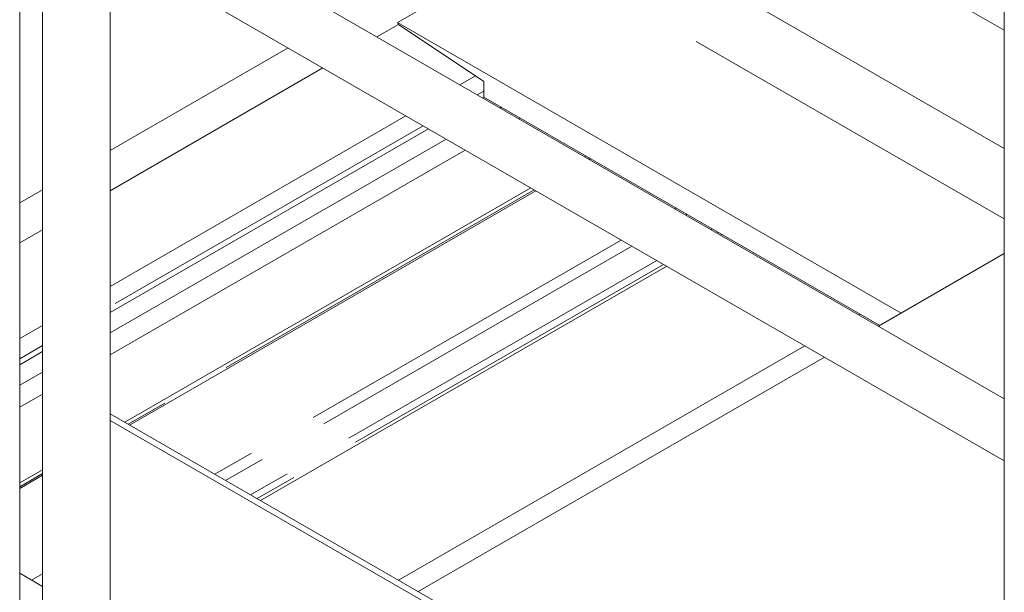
# Model space of a CAD drawing. Header units: millimetres. Extents: x 525 to 29324, y 175 to 20618.
# Tile 220 of 256: x 10159 to 10774, y 13580 to 13938. Entities that reach past the tile are written whole.
import ezdxf

# ---------------------------------------------------------------- set-up
doc = ezdxf.new("R2010")
doc.units = ezdxf.units.MM
doc.linetypes.add('SLD-Centrada-doble', pattern=[12.7, 6.35, -1.27, 1.27, -1.27, 1.27, -1.27])
doc.linetypes.add('SLD-Continua', pattern=[0])

msp = doc.modelspace()

# ---------------------------------------------------------------- linework, layer by layer
at = {"color": 7, "linetype": 'SLD-Continua', "lineweight": 18, "ltscale": 35}
for p, q in [((10158.6, 13571.89), (10158.6, 14416.19)), ((10172.77, 14383.53), (10172.77, 13539.23)), ((10773.81, 13931.19), (10440.79, 14123.44)), ((10773.81, 13931.19), (10440.79, 14123.44)), ((10773.81, 13931.19), (10440.79, 14123.44)), ((10773.81, 13931.19), (10440.79, 14123.44)), ((10773.81, 13931.19), (10440.79, 14123.44)), ((10773.81, 14065.15), (10773.81, 13675.4)), ((10773.81, 13700.81), (10214.8, 14023.52)), ((10197.95, 13994.34), (10773.81, 13661.9)), ((10215.17, 13539.23), (10215.17, 13984.4)), ((10477.83, 13984.05), (10394.75, 13936.09)), ((10477.83, 13984.05), (10394.75, 13936.09)), ((10477.83, 13984.05), (10394.75, 13936.09)), ((10477.83, 13984.05), (10394.75, 13936.09)), ((10477.83, 13984.05), (10394.75, 13936.09)), ((10709.51, 13754.38), (10394.75, 13936.09)), ((10394.75, 13936.09), (10395.39, 13934.92)), ((10709.51, 13754.38), (10394.75, 13936.09)), ((10394.75, 13936.09), (10395.39, 13934.92)), ((10709.51, 13754.38), (10394.75, 13936.09)), ((10394.75, 13936.09), (10395.39, 13934.92)), ((10394.75, 13936.09), (10395.39, 13934.92)), ((10709.51, 13754.38), (10394.75, 13936.09)), ((10709.51, 13754.38), (10394.75, 13936.09)), ((10394.75, 13936.09), (10395.39, 13934.92)), ((10448.62, 13899.27), (10395.39, 13934.92)), ((10448.62, 13899.27), (10395.39, 13934.92)), ((10448.62, 13899.27), (10395.39, 13934.92)), ((10448.62, 13899.27), (10395.39, 13934.92)), ((10448.62, 13899.27), (10395.39, 13934.92)), ((10448.62, 13889.48), (10448.62, 13899.27)), ((10448.62, 13889.48), (10448.62, 13899.27)), ((10448.62, 13889.48), (10448.62, 13899.27)), ((10448.62, 13889.48), (10448.62, 13899.27)), ((10448.62, 13889.48), (10448.62, 13899.27)), ((10448.62, 13889.48), (10447.81, 13889.01)), ((10448.62, 13889.48), (10447.81, 13889.01)), ((10448.62, 13889.48), (10447.81, 13889.01)), ((10448.62, 13889.48), (10447.81, 13889.01)), ((10448.62, 13889.48), (10447.81, 13889.01)), ((10696.07, 13746.62), (10448.62, 13889.48)), ((10696.07, 13746.62), (10448.62, 13889.48)), ((10696.07, 13746.62), (10448.62, 13889.48)), ((10696.07, 13746.62), (10448.62, 13889.48)), ((10696.07, 13746.62), (10448.62, 13889.48)), ((10458.91, 13882.6), (10459.72, 13883.07)), ((10458.91, 13882.6), (10459.72, 13883.07)), ((10458.91, 13882.6), (10459.72, 13883.07)), ((10471.6, 13876.21), (10470.79, 13875.74)), ((10471.6, 13876.21), (10470.79, 13875.74)), ((10471.6, 13876.21), (10470.79, 13875.74)), ((10471.6, 13876.21), (10470.79, 13875.74)), ((10471.6, 13876.21), (10470.79, 13875.74)), ((10414.1, 13869.55), (10215.17, 13754.71)), ((10414.1, 13869.55), (10215.17, 13754.71)), ((10414.1, 13869.55), (10215.17, 13754.71)), ((10414.1, 13869.55), (10215.17, 13754.71)), ((10414.1, 13869.55), (10215.17, 13754.71)), ((10215.17, 13741.9), (10425.21, 13863.15)), ((10215.17, 13741.9), (10425.21, 13863.15)), ((10215.17, 13741.9), (10425.21, 13863.15)), ((10437.09, 13856.29), (10215.17, 13728.18)), ((10437.09, 13856.29), (10215.17, 13728.18)), ((10437.09, 13856.29), (10215.17, 13728.18)), ((10437.09, 13856.29), (10215.17, 13728.18)), ((10437.09, 13856.29), (10215.17, 13728.18)), ((10512.61, 13852.53), (10511.8, 13852.07)), ((10512.61, 13852.53), (10511.8, 13852.07)), ((10512.61, 13852.53), (10511.8, 13852.07)), ((10512.61, 13852.53), (10511.8, 13852.07)), ((10512.61, 13852.53), (10511.8, 13852.07)), ((10514.8, 13850.34), (10515.61, 13850.8)), ((10514.8, 13850.34), (10515.61, 13850.8)), ((10514.8, 13850.34), (10515.61, 13850.8)), ((10514.8, 13850.34), (10515.61, 13850.8)), ((10514.8, 13850.34), (10515.61, 13850.8)), ((10478.1, 13832.61), (10224.22, 13686.05)), ((10478.1, 13832.61), (10224.22, 13686.05)), ((10478.1, 13832.61), (10224.22, 13686.05)), ((10478.1, 13832.61), (10224.22, 13686.05)), ((10478.1, 13832.61), (10224.22, 13686.05)), ((10227.22, 13684.32), (10481.1, 13830.88)), ((10227.22, 13684.32), (10481.1, 13830.88)), ((10227.22, 13684.32), (10481.1, 13830.88)), ((10227.22, 13684.32), (10481.1, 13830.88)), ((10227.22, 13684.32), (10481.1, 13830.88)), ((10597.48, 13803.54), (10596.67, 13803.07)), ((10597.48, 13803.54), (10596.67, 13803.07)), ((10597.48, 13803.54), (10596.67, 13803.07)), ((10597.48, 13803.54), (10596.67, 13803.07)), ((10597.48, 13803.54), (10596.67, 13803.07)), ((10773.81, 13791.51), (10695.26, 13746.16)), ((10773.81, 13791.51), (10695.26, 13746.16)), ((10773.81, 13791.51), (10695.26, 13746.16)), ((10773.81, 13791.51), (10695.26, 13746.16)), ((10773.81, 13791.51), (10695.26, 13746.16)), ((10562.96, 13783.62), (10309.09, 13637.06)), ((10562.96, 13783.62), (10309.09, 13637.06)), ((10562.96, 13783.62), (10309.09, 13637.06)), ((10562.96, 13783.62), (10309.09, 13637.06)), ((10562.96, 13783.62), (10309.09, 13637.06)), ((10683.73, 13753.75), (10682.92, 13753.28)), ((10683.73, 13753.75), (10682.92, 13753.28)), ((10683.73, 13753.75), (10682.92, 13753.28)), ((10683.73, 13753.75), (10682.92, 13753.28)), ((10683.73, 13753.75), (10682.92, 13753.28)), ((10172.77, 13730.24), (10158.6, 13722.06)), ((10172.77, 13730.24), (10158.6, 13722.06)), ((10172.77, 13730.24), (10158.6, 13722.06)), ((10172.77, 13730.24), (10158.6, 13722.06)), ((10172.77, 13730.24), (10158.6, 13722.06)), ((10649.22, 13733.83), (10395.34, 13587.27)), ((10649.22, 13733.83), (10395.34, 13587.27)), ((10649.22, 13733.83), (10395.34, 13587.27)), ((10649.22, 13733.83), (10395.34, 13587.27)), ((10649.22, 13733.83), (10395.34, 13587.27)), ((10661.56, 13726.7), (10407.68, 13580.14)), ((10661.56, 13726.7), (10407.68, 13580.14)), ((10661.56, 13726.7), (10407.68, 13580.14)), ((10661.56, 13726.7), (10407.68, 13580.14)), ((10661.56, 13726.7), (10407.68, 13580.14)), ((10158.6, 13709.24), (10172.77, 13717.42)), ((10158.6, 13709.24), (10172.77, 13717.42)), ((10158.6, 13709.24), (10172.77, 13717.42)), ((10172.77, 13703.7), (10158.6, 13695.52)), ((10172.77, 13703.7), (10158.6, 13695.52)), ((10172.77, 13703.7), (10158.6, 13695.52)), ((10172.77, 13703.7), (10158.6, 13695.52)), ((10172.77, 13703.7), (10158.6, 13695.52)), ((10773.81, 13368.78), (10215.17, 13691.28)), ((10215.17, 13687.19), (10773.81, 13364.7)), ((10773.81, 13662.83), (10773.81, 13192.26)), ((10172.77, 13656.35), (10158.6, 13648.17)), ((10172.77, 13656.35), (10158.6, 13648.17)), ((10172.77, 13656.35), (10158.6, 13648.17)), ((10172.77, 13656.35), (10158.6, 13648.17)), ((10172.77, 13656.35), (10158.6, 13648.17)), ((10158.6, 13644.71), (10172.77, 13652.89)), ((10158.6, 13644.71), (10172.77, 13652.89)), ((10158.6, 13644.71), (10172.77, 13652.89)), ((10158.6, 13644.71), (10172.77, 13652.89)), ((10158.6, 13644.71), (10172.77, 13652.89)), ((10172.77, 13583.4), (10158.6, 13591.58)), ((10172.77, 13583.4), (10158.6, 13591.58)), ((10172.77, 13583.4), (10158.6, 13591.58)), ((10172.77, 13583.4), (10158.6, 13591.58)), ((10172.77, 13583.4), (10158.6, 13591.58))]:
    msp.add_line(p, q, dxfattribs=at)
at = {"color": 8, "linetype": 'SLD-Centrada-doble', "lineweight": 18, "ltscale": 35}
for p, q in [((10773.81, 13857.28), (10487.15, 14022.76)), ((10773.81, 13857.28), (10487.15, 14022.76)), ((10773.81, 13857.28), (10487.15, 14022.76)), ((10773.81, 13857.28), (10487.15, 14022.76)), ((10773.81, 13857.28), (10487.15, 14022.76)), ((10773.81, 13813.19), (10477.83, 13984.05)), ((10773.81, 13813.19), (10477.83, 13984.05)), ((10773.81, 13813.19), (10477.83, 13984.05)), ((10773.81, 13813.19), (10477.83, 13984.05)), ((10773.81, 13813.19), (10477.83, 13984.05)), ((10395.39, 13934.92), (10381.83, 13927.1)), ((10395.39, 13934.92), (10381.83, 13927.1)), ((10395.39, 13934.92), (10381.83, 13927.1)), ((10395.39, 13934.92), (10381.83, 13927.1)), ((10395.39, 13934.92), (10381.83, 13927.1)), ((10326.44, 13920.16), (10215.17, 13855.93)), ((10326.44, 13920.16), (10215.17, 13855.93)), ((10326.44, 13920.16), (10215.17, 13855.93)), ((10326.44, 13920.16), (10215.17, 13855.93)), ((10326.44, 13920.16), (10215.17, 13855.93)), ((10348.13, 13907.64), (10215.17, 13830.88)), ((10348.13, 13907.64), (10215.17, 13830.88)), ((10348.13, 13907.64), (10215.17, 13830.88)), ((10348.13, 13907.64), (10215.17, 13830.88)), ((10348.13, 13907.64), (10215.17, 13830.88)), ((10443.41, 13902.76), (10433.7, 13897.15)), ((10443.41, 13902.76), (10433.7, 13897.15)), ((10443.41, 13902.76), (10433.7, 13897.15)), ((10443.41, 13902.76), (10433.7, 13897.15)), ((10443.41, 13902.76), (10433.7, 13897.15)), ((10448.62, 13893.24), (10444.54, 13890.89)), ((10448.62, 13893.24), (10444.54, 13890.89)), ((10448.62, 13893.24), (10444.54, 13890.89)), ((10448.62, 13893.24), (10444.54, 13890.89)), ((10448.62, 13893.24), (10444.54, 13890.89)), ((10400, 13877.7), (10215.17, 13771)), ((10400, 13877.7), (10215.17, 13771)), ((10400, 13877.7), (10215.17, 13771)), ((10400, 13877.7), (10215.17, 13771)), ((10400, 13877.7), (10215.17, 13771)), ((10410.84, 13871.44), (10215.17, 13758.48)), ((10410.84, 13871.44), (10215.17, 13758.48)), ((10410.84, 13871.44), (10215.17, 13758.48)), ((10410.84, 13871.44), (10215.17, 13758.48)), ((10410.84, 13871.44), (10215.17, 13758.48)), ((10514.7, 13851.33), (10513.89, 13850.86)), ((10514.7, 13851.33), (10513.89, 13850.86)), ((10514.7, 13851.33), (10513.89, 13850.86)), ((10514.7, 13851.33), (10513.89, 13850.86)), ((10514.7, 13851.33), (10513.89, 13850.86)), ((10172.77, 13831.45), (10158.6, 13823.27)), ((10172.77, 13831.45), (10158.6, 13823.27)), ((10172.77, 13831.45), (10158.6, 13823.27)), ((10172.77, 13831.45), (10158.6, 13823.27)), ((10172.77, 13831.45), (10158.6, 13823.27)), ((10480.19, 13831.4), (10226.31, 13684.85)), ((10480.19, 13831.4), (10226.31, 13684.85)), ((10480.19, 13831.4), (10226.31, 13684.85)), ((10480.19, 13831.4), (10226.31, 13684.85)), ((10480.19, 13831.4), (10226.31, 13684.85)), ((10569.01, 13819.97), (10568.2, 13819.51)), ((10569.01, 13819.97), (10568.2, 13819.51)), ((10569.01, 13819.97), (10568.2, 13819.51)), ((10569.01, 13819.97), (10568.2, 13819.51)), ((10569.01, 13819.97), (10568.2, 13819.51)), ((10575.69, 13816.12), (10574.88, 13815.65)), ((10575.69, 13816.12), (10574.88, 13815.65)), ((10575.69, 13816.12), (10574.88, 13815.65)), ((10575.69, 13816.12), (10574.88, 13815.65)), ((10575.69, 13816.12), (10574.88, 13815.65)), ((10172.77, 13806.41), (10158.6, 13798.23)), ((10172.77, 13806.41), (10158.6, 13798.23)), ((10172.77, 13806.41), (10158.6, 13798.23)), ((10172.77, 13806.41), (10158.6, 13798.23)), ((10172.77, 13806.41), (10158.6, 13798.23)), ((10591.33, 13807.09), (10590.52, 13806.62)), ((10591.33, 13807.09), (10590.52, 13806.62)), ((10591.33, 13807.09), (10590.52, 13806.62)), ((10591.33, 13807.09), (10590.52, 13806.62)), ((10591.33, 13807.09), (10590.52, 13806.62)), ((10595.39, 13804.75), (10594.58, 13804.28)), ((10595.39, 13804.75), (10594.58, 13804.28)), ((10595.39, 13804.75), (10594.58, 13804.28)), ((10595.39, 13804.75), (10594.58, 13804.28)), ((10595.39, 13804.75), (10594.58, 13804.28)), ((10534.5, 13800.05), (10280.63, 13653.49)), ((10534.5, 13800.05), (10280.63, 13653.49)), ((10534.5, 13800.05), (10280.63, 13653.49)), ((10534.5, 13800.05), (10280.63, 13653.49)), ((10534.5, 13800.05), (10280.63, 13653.49)), ((10541.18, 13796.2), (10287.3, 13649.64)), ((10541.18, 13796.2), (10287.3, 13649.64)), ((10541.18, 13796.2), (10287.3, 13649.64)), ((10541.18, 13796.2), (10287.3, 13649.64)), ((10541.18, 13796.2), (10287.3, 13649.64)), ((10556.82, 13787.17), (10302.94, 13640.61)), ((10556.82, 13787.17), (10302.94, 13640.61)), ((10556.82, 13787.17), (10302.94, 13640.61)), ((10556.82, 13787.17), (10302.94, 13640.61)), ((10556.82, 13787.17), (10302.94, 13640.61)), ((10560.88, 13784.82), (10307, 13638.27)), ((10560.88, 13784.82), (10307, 13638.27)), ((10560.88, 13784.82), (10307, 13638.27)), ((10560.88, 13784.82), (10307, 13638.27)), ((10560.88, 13784.82), (10307, 13638.27)), ((10172.77, 13746.52), (10158.6, 13738.35)), ((10172.77, 13746.52), (10158.6, 13738.35)), ((10172.77, 13746.52), (10158.6, 13738.35)), ((10172.77, 13746.52), (10158.6, 13738.35)), ((10172.77, 13746.52), (10158.6, 13738.35)), ((10172.77, 13734), (10158.6, 13725.82)), ((10172.77, 13734), (10158.6, 13725.82)), ((10172.77, 13734), (10158.6, 13725.82)), ((10172.77, 13734), (10158.6, 13725.82)), ((10172.77, 13734), (10158.6, 13725.82)), ((10172.77, 13653.94), (10158.6, 13645.76)), ((10172.77, 13653.94), (10158.6, 13645.76)), ((10172.77, 13653.94), (10158.6, 13645.76)), ((10172.77, 13653.94), (10158.6, 13645.76)), ((10172.77, 13653.94), (10158.6, 13645.76)), ((10172.77, 13591.23), (10166, 13587.32)), ((10172.77, 13591.23), (10166, 13587.32)), ((10172.77, 13591.23), (10166, 13587.32)), ((10172.77, 13591.23), (10166, 13587.32)), ((10172.77, 13591.23), (10166, 13587.32)), ((10172.77, 13583.52), (10172.67, 13583.46)), ((10172.77, 13583.52), (10172.67, 13583.46)), ((10172.77, 13583.52), (10172.67, 13583.46)), ((10172.77, 13583.52), (10172.67, 13583.46)), ((10172.77, 13583.52), (10172.67, 13583.46))]:
    msp.add_line(p, q, dxfattribs=at)
at = {"color": 7, "linetype": 'SLD-Continua', "lineweight": 18, "ltscale": 1225}
msp.add_arc((10619.15, 13669.3), 154.81, 357.61593, 2.22647, dxfattribs=at)

doc.saveas('drawing.dxf')
